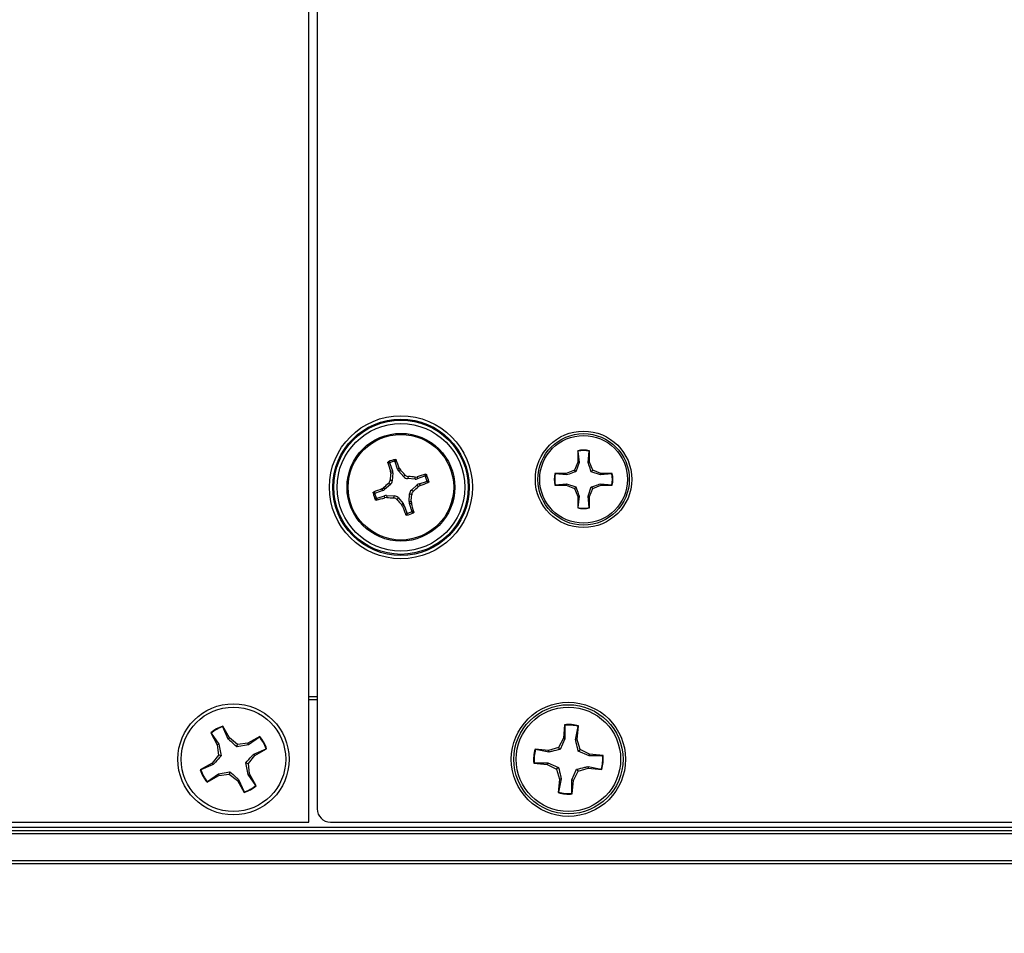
# Model space of a CAD drawing. Header units: inches. Extents: x 0.3 to 33.8, y 0.2 to 21.7.
# Tile 20 of 72: x 11.621 to 11.915, y 9.664 to 9.936. Entities that reach past the tile are written whole.
import ezdxf

# ---------------------------------------------------------------- set-up
doc = ezdxf.new("R2010")
doc.units = ezdxf.units.IN
doc.header["$MEASUREMENT"] = 0
doc.layers.add('BORDERS', color=7, linetype='Continuous')
doc.styles.add('SLDTEXTSTYLE0', font='TXT', dxfattribs={"width": 0.75})
doc.dimstyles.new('SLDDIMSTYLE0', dxfattribs={"dimtxt": 0.1377952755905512, "dimasz": 0.14, "dimexe": 0, "dimexo": 0.0625, "dimgap": 0.0344488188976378, "dimtad": 1, "dimdec": 3, "dimlfac": 10, "dimrnd": 1e-09, "dimzin": 4, "dimdsep": 46, "dimtxsty": 'SLDTEXTSTYLE0', "dimblk1": 'CLOSED', "dimblk2": 'CLOSED', "dimsah": 1, "dimcen": 0.09, "dimadec": 0, "dimazin": 1, "dimtfac": 1, "dimtdec": 3, "dimtofl": 0, "dimtmove": 0, "dimatfit": 3, "dimldrblk": 'CLOSED', "dimfxl": 0, "dimfrac": 2, "dimtolj": 1, "dimtzin": 12, "dimarcsym": 0})

# ---------------------------------------------------------------- blocks, each defined once
blk = doc.blocks.new('_Closed')
at = {"color": 0, "linetype": 'ByBlock', "lineweight": -2}
for p, q in [((-1, 0.166667), (0, 0)), ((-1, 0.166667), (-1, -0.166667)), ((0, 0), (-1, -0.166667)), ((0, 0), (-1, 0))]:
    blk.add_line(p, q, dxfattribs=at)
blk = doc.blocks.new('_D_1')
at = {"layer": 'BORDERS'}
for p, q in [((11.70705901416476, 9.657362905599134), (11.70705901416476, 9.117800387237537)), ((13.32205901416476, 9.654237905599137), (13.32205901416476, 9.117800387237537)), ((12.39125732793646, 9.582087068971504), (12.34927282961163, 9.582087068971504)), ((12.34927282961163, 9.582087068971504), (12.34927282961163, 9.3633370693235)), ((12.69670352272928, 9.5820870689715), (12.73868802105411, 9.5820870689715)), ((12.73868802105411, 9.5820870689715), (12.73868802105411, 9.363337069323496)), ((12.34927282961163, 9.3633370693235), (12.39125732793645, 9.3633370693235)), ((12.73868802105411, 9.363337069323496), (12.69670352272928, 9.363337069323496)), ((13.32205901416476, 9.157170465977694), (11.70705901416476, 9.157170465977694))]:
    blk.add_line(p, q, dxfattribs=at)
at = {"layer": 'BORDERS', "xscale": 0.14, "yscale": 0.14, "rotation": 180.0000000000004}
blk.add_blockref('_Closed', (11.70705901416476, 9.157170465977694, 0.1940375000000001), dxfattribs=at)
at = {"layer": 'BORDERS', "xscale": 0.14, "yscale": 0.14}
blk.add_blockref('_Closed', (13.32205901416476, 9.157170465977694, 0.1940375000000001), dxfattribs=at)
at = {"layer": 'BORDERS', "char_height": 0.1377952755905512, "attachment_point": 1, "style": 'SLDTEXTSTYLE0'}
for s, insert in [('410', (12.39125732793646, 9.540964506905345)), ('16.150', (12.26398806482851, 9.334797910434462))]:
    blk.add_mtext(s, dxfattribs=dict(at, insert=insert))

msp = doc.modelspace()

# ---------------------------------------------------------------- linework, layer by layer
at = {"color": 7, "linetype": 'Continuous', "lineweight": 25}
for p, q in [((11.70705901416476, 9.696732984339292), (11.70705901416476, 10.19673298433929)), ((11.70955901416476, 10.1927983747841), (11.70955901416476, 9.700667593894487)), ((11.78733990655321, 9.807652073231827), (11.78733990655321, 9.804246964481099)), ((11.78740422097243, 9.807532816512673), (11.78733990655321, 9.807652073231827)), ((11.78740422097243, 9.807532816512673), (11.78774205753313, 9.804166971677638)), ((11.79043108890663, 9.804166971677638), (11.79076892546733, 9.807532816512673)), ((11.79076892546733, 9.807532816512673), (11.79083323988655, 9.807652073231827)), ((11.79083323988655, 9.804246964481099), (11.79083323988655, 9.807652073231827)), ((11.73128902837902, 9.803815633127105), (11.73204136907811, 9.801619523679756)), ((11.73355139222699, 9.802136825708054), (11.73279905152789, 9.8043329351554)), ((11.78733990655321, 9.804246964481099), (11.7863425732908, 9.80183918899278)), ((11.78774205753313, 9.804166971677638), (11.78680611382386, 9.80137564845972)), ((11.78774205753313, 9.804166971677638), (11.78733990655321, 9.804246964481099)), ((11.79043108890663, 9.804166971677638), (11.79083323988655, 9.804246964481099)), ((11.79183057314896, 9.80183918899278), (11.79083323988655, 9.804246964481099)), ((11.73144293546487, 9.801539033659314), (11.73204136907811, 9.801619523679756)), ((11.73150783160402, 9.800935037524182), (11.73144293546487, 9.801539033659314)), ((11.73212231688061, 9.801017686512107), (11.73150783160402, 9.800935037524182)), ((11.73212231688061, 9.801017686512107), (11.73197451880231, 9.798661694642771)), ((11.73355139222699, 9.802136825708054), (11.73407347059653, 9.80244019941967)), ((11.73439257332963, 9.801923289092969), (11.73385649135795, 9.801611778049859)), ((11.73541792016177, 9.799841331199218), (11.73385649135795, 9.801611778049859)), ((11.73407347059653, 9.80244019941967), (11.73439257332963, 9.801923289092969)), ((11.73541792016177, 9.799841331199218), (11.73572235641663, 9.800463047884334)), ((11.78393479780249, 9.80084185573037), (11.78052968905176, 9.80084185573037)), ((11.78064894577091, 9.800777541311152), (11.78052968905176, 9.80084185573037)), ((11.78401479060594, 9.800439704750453), (11.78064894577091, 9.800777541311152)), ((11.7863425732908, 9.80183918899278), (11.78393479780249, 9.80084185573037)), ((11.78401479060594, 9.800439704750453), (11.78393479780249, 9.80084185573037)), ((11.78680611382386, 9.80137564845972), (11.7863425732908, 9.80183918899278)), ((11.7913670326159, 9.80137564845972), (11.79183057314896, 9.80183918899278)), ((11.79415835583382, 9.800439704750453), (11.7913670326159, 9.80137564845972)), ((11.79423834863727, 9.80084185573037), (11.79183057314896, 9.80183918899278)), ((11.79415835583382, 9.800439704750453), (11.79423834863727, 9.80084185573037)), ((11.79752420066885, 9.800777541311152), (11.79415835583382, 9.800439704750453)), ((11.797643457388, 9.80084185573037), (11.79423834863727, 9.80084185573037)), ((11.79752420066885, 9.800777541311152), (11.797643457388, 9.80084185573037)), ((11.73145066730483, 9.7975918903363), (11.7296802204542, 9.796030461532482)), ((11.73145066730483, 9.7975918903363), (11.73082895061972, 9.797896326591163)), ((11.73135280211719, 9.798966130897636), (11.73197451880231, 9.798661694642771)), ((11.7367921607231, 9.799939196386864), (11.73648772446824, 9.799317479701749)), ((11.73884371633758, 9.79916968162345), (11.73648772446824, 9.799317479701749)), ((11.73766736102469, 9.795874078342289), (11.73943780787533, 9.797435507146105)), ((11.73876106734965, 9.799784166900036), (11.73936506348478, 9.79984906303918)), ((11.73884371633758, 9.79916968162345), (11.73876106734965, 9.799784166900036)), ((11.73936506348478, 9.79984906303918), (11.73944555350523, 9.799250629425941)), ((11.73974931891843, 9.796899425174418), (11.73943780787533, 9.797435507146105)), ((11.74164166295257, 9.800002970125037), (11.73944555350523, 9.799250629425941)), ((11.73996285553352, 9.797740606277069), (11.74215896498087, 9.798492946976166)), ((11.73996285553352, 9.797740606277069), (11.74026622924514, 9.797218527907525)), ((11.78064894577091, 9.797412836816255), (11.78052968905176, 9.797348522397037)), ((11.78052968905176, 9.797348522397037), (11.78393479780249, 9.797348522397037)), ((11.78064894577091, 9.797412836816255), (11.78401479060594, 9.797750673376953)), ((11.78401479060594, 9.797750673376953), (11.78393479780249, 9.797348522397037)), ((11.78393479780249, 9.797348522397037), (11.7863425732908, 9.796351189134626)), ((11.78401479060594, 9.797750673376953), (11.78680611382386, 9.796814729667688)), ((11.79183057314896, 9.796351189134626), (11.79423834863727, 9.797348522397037)), ((11.79415835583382, 9.797750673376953), (11.79752420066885, 9.797412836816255)), ((11.79415835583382, 9.797750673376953), (11.79423834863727, 9.797348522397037)), ((11.79423834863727, 9.797348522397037), (11.797643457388, 9.797348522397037)), ((11.79752420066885, 9.797412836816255), (11.797643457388, 9.797348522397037)), ((11.729155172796, 9.795725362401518), (11.72695906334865, 9.794973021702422)), ((11.72885179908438, 9.796247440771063), (11.72936870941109, 9.796566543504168)), ((11.729155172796, 9.795725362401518), (11.72885179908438, 9.796247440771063)), ((11.72936870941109, 9.796566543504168), (11.7296802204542, 9.796030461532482)), ((11.73699571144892, 9.792448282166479), (11.73714350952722, 9.794804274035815)), ((11.73776522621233, 9.79449983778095), (11.73714350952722, 9.794804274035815)), ((11.73766736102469, 9.795874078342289), (11.7382890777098, 9.795569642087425)), ((11.74026622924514, 9.797218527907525), (11.73974931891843, 9.796899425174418)), ((11.78680611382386, 9.796814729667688), (11.7863425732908, 9.796351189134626)), ((11.7863425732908, 9.796351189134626), (11.78733990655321, 9.793943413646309)), ((11.79043108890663, 9.794023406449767), (11.7913670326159, 9.796814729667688)), ((11.79083323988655, 9.793943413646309), (11.79183057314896, 9.796351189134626)), ((11.7913670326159, 9.796814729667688), (11.79183057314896, 9.796351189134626)), ((11.72747636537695, 9.793462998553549), (11.7296724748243, 9.794215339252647)), ((11.72975296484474, 9.793616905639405), (11.7296724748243, 9.794215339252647)), ((11.73035696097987, 9.79368180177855), (11.72975296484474, 9.793616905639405)), ((11.73027431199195, 9.794296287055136), (11.73035696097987, 9.79368180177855)), ((11.73027431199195, 9.794296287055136), (11.73263030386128, 9.794148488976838)), ((11.73232586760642, 9.793526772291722), (11.73263030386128, 9.794148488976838)), ((11.73370010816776, 9.793624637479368), (11.73339567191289, 9.793002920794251)), ((11.73370010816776, 9.793624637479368), (11.73526153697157, 9.791854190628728)), ((11.73472545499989, 9.79154267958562), (11.73526153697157, 9.791854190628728)), ((11.73504455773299, 9.791025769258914), (11.73472545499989, 9.79154267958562)), ((11.73699571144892, 9.792448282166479), (11.7376101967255, 9.792530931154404)), ((11.73767509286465, 9.791926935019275), (11.73707665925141, 9.791846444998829)), ((11.73782899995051, 9.789650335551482), (11.73707665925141, 9.791846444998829)), ((11.7376101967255, 9.792530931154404), (11.73767509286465, 9.791926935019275)), ((11.78774205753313, 9.794023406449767), (11.78733990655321, 9.793943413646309)), ((11.78733990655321, 9.793943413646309), (11.78733990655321, 9.79053830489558)), ((11.78774205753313, 9.794023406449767), (11.78740422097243, 9.790657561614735)), ((11.79076892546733, 9.790657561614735), (11.79043108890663, 9.794023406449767)), ((11.79043108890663, 9.794023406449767), (11.79083323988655, 9.793943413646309)), ((11.79083323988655, 9.79053830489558), (11.79083323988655, 9.793943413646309)), ((11.73556663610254, 9.791329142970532), (11.73504455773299, 9.791025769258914)), ((11.73556663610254, 9.791329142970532), (11.73631897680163, 9.789133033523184)), ((11.78740422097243, 9.790657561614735), (11.78733990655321, 9.79053830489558)), ((11.79076892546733, 9.790657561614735), (11.79083323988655, 9.79053830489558)), ((11.70705901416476, 9.734232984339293), (11.70955901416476, 9.734232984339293)), ((11.70955901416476, 9.733232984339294), (11.70705901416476, 9.733232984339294)), ((11.68337434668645, 9.721851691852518), (11.68139201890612, 9.725389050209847)), ((11.68139463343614, 9.7252277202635), (11.68139201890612, 9.725389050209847)), ((11.68300314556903, 9.721534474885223), (11.68139463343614, 9.7252277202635)), ((11.78343015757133, 9.725821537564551), (11.7830552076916, 9.72178397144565)), ((11.78349328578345, 9.725673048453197), (11.78343015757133, 9.725821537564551)), ((11.78349328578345, 9.725673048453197), (11.78352324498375, 9.721644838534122)), ((11.78671173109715, 9.721348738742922), (11.78748294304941, 9.72530254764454)), ((11.78719738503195, 9.721399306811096), (11.78757233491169, 9.725436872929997)), ((11.78748294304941, 9.72530254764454), (11.78757233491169, 9.725436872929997)), ((11.67776300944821, 9.723355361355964), (11.67974533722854, 9.719818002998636)), ((11.67789924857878, 9.723268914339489), (11.67776300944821, 9.723355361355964)), ((11.67789924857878, 9.723268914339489), (11.68020967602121, 9.719969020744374)), ((11.68300314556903, 9.721534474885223), (11.68337434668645, 9.721851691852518)), ((11.68581213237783, 9.719931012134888), (11.68337434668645, 9.721851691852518)), ((11.69243139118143, 9.722278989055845), (11.6888940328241, 9.720296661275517)), ((11.69234494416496, 9.722142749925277), (11.68904505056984, 9.71983232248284)), ((11.69234494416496, 9.722142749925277), (11.69243139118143, 9.722278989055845)), ((11.7830552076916, 9.72178397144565), (11.78160750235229, 9.719038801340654)), ((11.78352324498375, 9.721644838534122), (11.78210609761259, 9.71843812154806)), ((11.78352324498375, 9.721644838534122), (11.7830552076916, 9.72178397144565)), ((11.78671173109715, 9.721348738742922), (11.78719738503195, 9.721399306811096)), ((11.78811483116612, 9.71843449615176), (11.78719738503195, 9.721399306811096)), ((11.68020967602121, 9.719969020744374), (11.67974533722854, 9.719818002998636)), ((11.67974533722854, 9.719818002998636), (11.68011098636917, 9.716736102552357)), ((11.68020967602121, 9.719969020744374), (11.68086238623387, 9.716524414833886)), ((11.68560044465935, 9.719179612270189), (11.68581213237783, 9.719931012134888)), ((11.68904505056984, 9.71983232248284), (11.68560044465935, 9.719179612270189)), ((11.6888940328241, 9.720296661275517), (11.68581213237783, 9.719931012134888)), ((11.68904505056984, 9.71983232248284), (11.6888940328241, 9.720296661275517)), ((11.69061050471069, 9.717038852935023), (11.69430375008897, 9.718647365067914)), ((11.69092772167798, 9.716667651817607), (11.69446508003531, 9.718649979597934)), ((11.69430375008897, 9.718647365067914), (11.69446508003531, 9.718649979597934)), ((11.77864269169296, 9.718121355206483), (11.77460512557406, 9.718496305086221)), ((11.77473945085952, 9.71840691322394), (11.77460512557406, 9.718496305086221)), ((11.77869325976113, 9.717635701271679), (11.77473945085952, 9.71840691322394)), ((11.78160750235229, 9.719038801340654), (11.77864269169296, 9.718121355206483)), ((11.77869325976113, 9.717635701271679), (11.77864269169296, 9.718121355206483)), ((11.78210609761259, 9.71843812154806), (11.78160750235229, 9.719038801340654)), ((11.78751415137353, 9.717935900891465), (11.78811483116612, 9.71843449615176)), ((11.79072086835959, 9.716518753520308), (11.78751415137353, 9.717935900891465)), ((11.79086000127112, 9.716986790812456), (11.78811483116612, 9.71843449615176)), ((11.68011098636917, 9.716736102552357), (11.67819030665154, 9.714298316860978)), ((11.68086238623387, 9.716524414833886), (11.68011098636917, 9.716736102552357)), ((11.68900704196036, 9.714229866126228), (11.69092772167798, 9.716667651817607)), ((11.69061050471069, 9.717038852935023), (11.69092772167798, 9.716667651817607)), ((11.79072086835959, 9.716518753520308), (11.79086000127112, 9.716986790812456)), ((11.79474907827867, 9.716548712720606), (11.79072086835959, 9.716518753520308)), ((11.79489756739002, 9.71661184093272), (11.79086000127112, 9.716986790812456)), ((11.79474907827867, 9.716548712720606), (11.79489756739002, 9.71661184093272)), ((11.67819030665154, 9.714298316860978), (11.67465294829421, 9.71231598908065)), ((11.67481427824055, 9.712318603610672), (11.67465294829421, 9.71231598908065)), ((11.67850752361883, 9.713927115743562), (11.67481427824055, 9.712318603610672)), ((11.67850752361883, 9.713927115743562), (11.67819030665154, 9.714298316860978)), ((11.68890835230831, 9.71099694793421), (11.68825564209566, 9.7144415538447)), ((11.68825564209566, 9.7144415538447), (11.68900704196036, 9.714229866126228)), ((11.68937269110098, 9.71114796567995), (11.68900704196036, 9.714229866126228)), ((11.77436895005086, 9.714417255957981), (11.7742204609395, 9.71435412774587)), ((11.7742204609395, 9.71435412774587), (11.77825802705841, 9.713979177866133)), ((11.77436895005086, 9.714417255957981), (11.77839715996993, 9.714447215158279)), ((11.77839715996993, 9.714447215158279), (11.77825802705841, 9.713979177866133)), ((11.77825802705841, 9.713979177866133), (11.7810031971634, 9.712531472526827)), ((11.77839715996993, 9.714447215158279), (11.78160387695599, 9.713030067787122)), ((11.78160387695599, 9.713030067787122), (11.7810031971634, 9.712531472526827)), ((11.7810031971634, 9.712531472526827), (11.78192064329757, 9.709566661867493)), ((11.78559478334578, 9.709321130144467), (11.78701193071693, 9.712527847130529)), ((11.78701193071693, 9.712527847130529), (11.78751052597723, 9.711927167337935)), ((11.78751052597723, 9.711927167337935), (11.79047533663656, 9.712844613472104)), ((11.79042476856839, 9.71333026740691), (11.79047533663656, 9.712844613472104)), ((11.79042476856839, 9.71333026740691), (11.79437857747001, 9.712559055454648)), ((11.79047533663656, 9.712844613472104), (11.79451290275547, 9.712469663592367)), ((11.79437857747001, 9.712559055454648), (11.79451290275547, 9.712469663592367)), ((11.67668663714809, 9.708686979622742), (11.68022399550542, 9.71066930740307)), ((11.67677308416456, 9.708823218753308), (11.68007297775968, 9.711133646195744)), ((11.68007297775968, 9.711133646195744), (11.68351758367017, 9.711786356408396)), ((11.68007297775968, 9.711133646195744), (11.68022399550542, 9.71066930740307)), ((11.68022399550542, 9.71066930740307), (11.6833058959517, 9.711034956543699)), ((11.68351758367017, 9.711786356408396), (11.6833058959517, 9.711034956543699)), ((11.6833058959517, 9.711034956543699), (11.68574368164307, 9.709114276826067)), ((11.68611488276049, 9.709431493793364), (11.68574368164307, 9.709114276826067)), ((11.68574368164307, 9.709114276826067), (11.6877260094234, 9.70557691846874)), ((11.68611488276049, 9.709431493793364), (11.68772339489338, 9.705738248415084)), ((11.68890835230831, 9.71099694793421), (11.68937269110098, 9.71114796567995)), ((11.69121877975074, 9.707697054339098), (11.68890835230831, 9.71099694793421)), ((11.69135501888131, 9.707610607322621), (11.68937269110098, 9.71114796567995)), ((11.78192064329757, 9.709566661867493), (11.78154569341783, 9.70552909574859)), ((11.78240629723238, 9.709617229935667), (11.78163508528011, 9.705663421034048)), ((11.78240629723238, 9.709617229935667), (11.78192064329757, 9.709566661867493)), ((11.78562474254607, 9.70529292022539), (11.78559478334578, 9.709321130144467)), ((11.78559478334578, 9.709321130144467), (11.78606282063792, 9.709181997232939)), ((11.78568787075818, 9.705144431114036), (11.78606282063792, 9.709181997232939)), ((11.78606282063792, 9.709181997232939), (11.78751052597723, 9.711927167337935)), ((11.67677308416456, 9.708823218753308), (11.67668663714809, 9.708686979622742)), ((11.69121877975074, 9.707697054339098), (11.69135501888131, 9.707610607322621)), ((11.68772339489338, 9.705738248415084), (11.6877260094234, 9.70557691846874)), ((11.78163508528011, 9.705663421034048), (11.78154569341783, 9.70552909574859)), ((11.78562474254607, 9.70529292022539), (11.78568787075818, 9.705144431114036)), ((3.732059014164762, 9.695232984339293), (13.31205901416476, 9.695232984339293)), ((9.324559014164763, 9.696732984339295), (11.70705901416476, 9.696732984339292)), ((11.71349362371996, 9.696732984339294), (13.30562440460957, 9.696732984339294)), ((3.732059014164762, 9.694232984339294), (13.31205901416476, 9.694232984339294)), ((13.31205901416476, 9.693232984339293), (3.732059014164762, 9.693232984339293)), ((3.732059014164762, 9.685232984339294), (13.31205901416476, 9.685232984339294)), ((13.31205901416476, 9.684232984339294), (3.732059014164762, 9.684232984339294))]:
    msp.add_line(p, q, dxfattribs=at)
for centre, radius in [((11.73455901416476, 9.796732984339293), 0.02135206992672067), ((11.73455901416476, 9.796732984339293), 0.02036841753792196), ((11.73455901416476, 9.796732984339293), 0.02003317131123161), ((11.73455901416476, 9.796732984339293), 0.01904951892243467), ((11.73455901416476, 9.796732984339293), 0.01609999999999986), ((11.73455901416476, 9.796732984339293), 0.01575289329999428), ((11.78908657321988, 9.799095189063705), 0.0143985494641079), ((11.78908657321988, 9.799095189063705), 0.01365572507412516), ((11.78908657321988, 9.799095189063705), 0.01309999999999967), ((11.68455901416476, 9.715482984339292), 0.01660000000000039), ((11.68455901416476, 9.715482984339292), 0.0156000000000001), ((11.78455901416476, 9.715482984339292), 0.01704854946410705), ((11.78455901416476, 9.715482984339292), 0.01630572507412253), ((11.78455901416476, 9.715482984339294), 0.01560000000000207)]:
    msp.add_circle(centre, radius, dxfattribs=at)
for centre, radius, start, end in [((11.78908657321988, 9.799095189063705), 0.008733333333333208, 78.4630409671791, 101.5369590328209), ((11.78908657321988, 9.799095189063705), 0.008603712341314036, 78.72384933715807, 101.2761506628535), ((11.88347511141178, 9.848592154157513), 0.1591470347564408, 196.2431708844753, 197.1970081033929), ((11.73455901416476, 9.796732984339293), 0.008495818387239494, 101.6349013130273, 116.1858518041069), ((11.73455901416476, 9.796732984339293), 0.008014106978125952, 104.7488169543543, 113.0719361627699), ((11.58512558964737, 9.746383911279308), 0.1591470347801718, 20.62374501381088, 21.57758223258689), ((11.91604823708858, 9.785413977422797), 0.1851919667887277, 175.1923636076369, 175.8034038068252), ((11.59813543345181, 9.676503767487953), 0.185191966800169, 42.01734931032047, 42.62838950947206), ((11.78641818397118, 9.647816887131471), 0.1591470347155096, 106.2431708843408, 107.1970081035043), ((11.73455901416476, 9.796732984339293), 0.008495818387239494, 11.63490131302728, 26.18585180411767), ((11.78908657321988, 9.799095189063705), 0.008733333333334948, 168.4630409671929, 191.5369590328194), ((11.78908657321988, 9.799095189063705), 0.008603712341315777, 168.7238493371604, 191.276150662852), ((11.78908657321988, 9.799095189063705), 0.008603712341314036, 348.7238493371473, 11.27615066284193), ((11.78908657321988, 9.799095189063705), 0.008733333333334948, 348.4630409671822, 11.53695903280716), ((11.85478823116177, 9.660309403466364), 0.1851919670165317, 132.017349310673, 132.62838950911), ((11.72324000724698, 9.61524376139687), 0.1851919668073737, 85.19236360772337, 85.80340380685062), ((11.68420994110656, 9.94616640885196), 0.1591470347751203, 290.6237450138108, 291.5775822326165), ((11.73455901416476, 9.796732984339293), 0.008014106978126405, 14.74881695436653, 23.07193616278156), ((11.73455901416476, 9.796732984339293), 0.00849581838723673, 191.6349013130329, 206.185851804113), ((11.78490808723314, 9.647299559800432), 0.1591470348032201, 110.6237450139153, 111.5775822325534), ((11.73455901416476, 9.796732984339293), 0.008014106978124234, 194.7488169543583, 203.0719361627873), ((11.55306979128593, 9.808051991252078), 0.1851919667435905, 355.1923636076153, 355.8034038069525), ((11.61432979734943, 9.933156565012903), 0.1851919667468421, 312.017349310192, 312.6283895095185), ((11.68269984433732, 9.94564908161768), 0.1591470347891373, 286.2431708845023, 287.1970081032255), ((11.74587802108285, 9.978222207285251), 0.1851919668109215, 265.1923636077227, 265.8034038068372), ((11.87098259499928, 9.91696220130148), 0.1851919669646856, 222.0173493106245, 222.6283895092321), ((11.58564291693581, 9.744873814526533), 0.1591470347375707, 16.24317088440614, 17.19700810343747), ((11.88399243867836, 9.847082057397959), 0.1591470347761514, 200.6237450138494, 201.5775822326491), ((11.73455901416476, 9.796732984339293), 0.008495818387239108, 281.6349013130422, 296.1858518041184), ((11.73455901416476, 9.796732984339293), 0.008014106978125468, 284.7488169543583, 293.0719361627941), ((11.78908657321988, 9.799095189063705), 0.008733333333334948, 258.4630409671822, 281.5369590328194), ((11.78908657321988, 9.799095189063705), 0.008603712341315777, 258.7238493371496, 281.2761506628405), ((11.68455901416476, 9.715482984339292), 0.01040000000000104, 107.7292146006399, 130.8031326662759), ((11.68455901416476, 9.715482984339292), 0.0102456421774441, 107.9900229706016, 130.5423242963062), ((11.78455901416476, 9.715482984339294), 0.01039999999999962, 73.15746670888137, 96.2313847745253), ((11.78455901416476, 9.715482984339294), 0.01024564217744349, 73.41827507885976, 95.97057640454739), ((11.68455901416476, 9.715482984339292), 0.01024564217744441, 17.99002297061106, 40.54232429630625), ((11.68455901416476, 9.715482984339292), 0.01040000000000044, 17.72921460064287, 40.80313266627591), ((11.78455901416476, 9.715482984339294), 0.01039999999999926, 163.1574667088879, 186.2313847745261), ((11.78455901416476, 9.715482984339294), 0.01024564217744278, 163.4182750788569, 185.970576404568), ((11.78455901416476, 9.715482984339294), 0.0102456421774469, 343.4182750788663, 5.970576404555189), ((11.78455901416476, 9.715482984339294), 0.0104000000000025, 343.1574667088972, 6.231384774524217), ((11.68455901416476, 9.715482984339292), 0.01039999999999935, 197.7292146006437, 220.8031326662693), ((11.68455901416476, 9.715482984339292), 0.0102456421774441, 197.9900229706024, 220.5423242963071), ((11.68455901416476, 9.715482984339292), 0.01024564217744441, 287.9900229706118, 310.5423242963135), ((11.68455901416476, 9.715482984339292), 0.0104000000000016, 287.729214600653, 310.8031326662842), ((11.78455901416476, 9.715482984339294), 0.01040000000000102, 253.1574667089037, 276.2313847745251), ((11.78455901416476, 9.715482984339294), 0.01024564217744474, 253.4182750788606, 275.9705764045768)]:
    msp.add_arc(centre, radius, start, end, dxfattribs=at)
for centre, major_axis, ratio, start_param, end_param in [((11.73055164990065, 9.80111279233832), (-0.001559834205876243, -0.0002097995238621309), 0.9943069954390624, 2.946332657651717, 3.336852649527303), ((11.73503889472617, 9.802650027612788), (0.001360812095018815, 0.000790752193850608), 0.9943069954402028, 2.946332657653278, 3.33685264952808), ((11.73040451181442, 9.798767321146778), (-0.001414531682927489, 0.0006926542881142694), 0.9935910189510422, 2.751161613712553, 3.532023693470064), ((11.73659335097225, 9.800887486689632), (0.0006926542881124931, 0.001414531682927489), 0.993591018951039, 2.751161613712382, 3.532023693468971), ((11.73893882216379, 9.800740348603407), (-0.0002097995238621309, 0.001559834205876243), 0.9943069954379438, 2.946332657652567, 3.336852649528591), ((11.74047605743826, 9.796253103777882), (0.0007907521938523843, -0.001360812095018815), 0.994306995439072, 2.94633265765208, 3.336852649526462), ((11.72864197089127, 9.797212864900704), (-0.0007907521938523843, 0.001360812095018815), 0.9943069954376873, 2.946332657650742, 3.33685264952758), ((11.7387135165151, 9.794698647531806), (0.001414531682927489, -0.0006926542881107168), 0.9935910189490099, 2.751161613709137, 3.532023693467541), ((11.73017920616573, 9.79272562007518), (0.0002097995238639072, -0.001559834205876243), 0.9943069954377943, 2.946332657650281, 3.336852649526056), ((11.73252467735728, 9.792578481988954), (-0.0006926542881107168, -0.001414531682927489), 0.9935910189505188, 2.751161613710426, 3.532023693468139), ((11.73407913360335, 9.790815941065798), (-0.001360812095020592, -0.0007907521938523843), 0.9943069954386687, 2.946332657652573, 3.336852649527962), ((11.73856637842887, 9.792353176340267), (0.001559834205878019, 0.0002097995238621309), 0.994306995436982, 2.946332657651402, 3.336852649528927), ((11.71349842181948, 9.700672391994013), (0.002787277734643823, 0.002787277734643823), 0.9987827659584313, 2.35680347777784, 3.926381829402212)]:
    msp.add_ellipse(centre, major_axis=major_axis, ratio=ratio, start_param=start_param, end_param=end_param, dxfattribs=at)
for points, knots in [([(11.73068071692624, 9.804076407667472), (11.73067592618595, 9.804103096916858), (11.73066634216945, 9.804156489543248), (11.73068914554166, 9.804238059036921), (11.73073636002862, 9.804310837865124), (11.73078546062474, 9.80434154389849), (11.73080994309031, 9.804356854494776)], [0, 0, 0, 0, 0.2526917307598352, 0.5055172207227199, 0.7534417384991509, 1, 1, 1, 1]), ([(11.73128902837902, 9.803815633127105), (11.73118825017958, 9.803860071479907), (11.73098451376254, 9.803949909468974), (11.73078270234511, 9.804033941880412), (11.73068071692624, 9.804076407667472)], [0, 0, 0, 0, 0.4946499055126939, 1, 1, 1, 1]), ([(11.73080994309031, 9.804356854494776), (11.73090994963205, 9.804316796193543), (11.7311116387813, 9.804236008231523), (11.73131557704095, 9.804149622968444), (11.73141839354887, 9.80410607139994)], [0, 0, 0, 0, 0.4958449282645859, 1, 1, 1, 1]), ([(11.73141839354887, 9.80410607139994), (11.73139519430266, 9.804093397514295), (11.73134879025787, 9.804068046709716), (11.73130014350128, 9.804003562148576), (11.73127487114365, 9.803928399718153), (11.73127514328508, 9.803863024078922), (11.73128574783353, 9.803826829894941), (11.73128902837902, 9.803815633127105)], [0, 0, 0, 0, 0.2255496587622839, 0.4511532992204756, 0.6755815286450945, 0.8996402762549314, 0.9999999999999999, 0.9999999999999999, 0.9999999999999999, 0.9999999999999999]), ([(11.73251876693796, 9.804483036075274), (11.73257327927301, 9.804580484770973), (11.73268140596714, 9.804773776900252), (11.73279118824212, 9.804961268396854), (11.73284562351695, 9.805054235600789)], [0, 0, 0, 0, 0.5041524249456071, 1, 1, 1, 1]), ([(11.73279905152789, 9.8043329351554), (11.73278809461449, 9.804356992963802), (11.73276617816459, 9.80440511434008), (11.73270539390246, 9.804458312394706), (11.73263226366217, 9.80448897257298), (11.73256704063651, 9.804493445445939), (11.73253017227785, 9.804485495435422), (11.73251876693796, 9.804483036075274)], [0, 0, 0, 0, 0.2255496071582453, 0.4511532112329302, 0.6755811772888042, 0.8996400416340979, 1, 1, 1, 1]), ([(11.73311967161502, 9.804911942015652), (11.73306514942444, 9.804815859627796), (11.73295726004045, 9.804625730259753), (11.73285140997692, 9.804429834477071), (11.73279905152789, 9.8043329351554)], [0, 0, 0, 0, 0.5053526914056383, 1, 1, 1, 1]), ([(11.73284562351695, 9.805054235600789), (11.73287169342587, 9.805057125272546), (11.73292379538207, 9.805062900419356), (11.73299999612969, 9.805040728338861), (11.73306554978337, 9.804997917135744), (11.73310303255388, 9.804950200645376), (11.7331165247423, 9.804919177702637), (11.73311967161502, 9.804911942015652)], [0, 0, 0, 0, 0.2243701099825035, 0.4484143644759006, 0.6809026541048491, 0.9255748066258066, 1, 1, 1, 1]), ([(11.7913670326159, 9.80137564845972), (11.79112549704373, 9.802071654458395), (11.79078316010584, 9.80305812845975), (11.79051117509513, 9.803914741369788), (11.79043108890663, 9.804166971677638)], [0, 0, 0, 0, 0.7055492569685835, 0.9999999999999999, 0.9999999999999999, 0.9999999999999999, 0.9999999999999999]), ([(11.73572235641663, 9.800463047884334), (11.73585083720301, 9.80034535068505), (11.73610780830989, 9.800109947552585), (11.73650370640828, 9.799970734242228), (11.73673368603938, 9.799945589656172), (11.7367921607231, 9.799939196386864)], [0, 0, 0, 0, 0.4271587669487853, 0.8543492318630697, 1, 1, 1, 1]), ([(11.74164166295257, 9.800002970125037), (11.74168610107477, 9.80010374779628), (11.74177593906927, 9.800307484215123), (11.74185997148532, 9.800509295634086), (11.74190243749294, 9.800611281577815)], [0, 0, 0, 0, 0.4946473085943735, 1, 1, 1, 1]), ([(11.74190243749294, 9.800611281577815), (11.74192912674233, 9.800616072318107), (11.74198251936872, 9.800625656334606), (11.74206408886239, 9.800602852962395), (11.74213686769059, 9.800555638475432), (11.74216757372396, 9.800506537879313), (11.74218288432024, 9.800482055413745)], [0, 0, 0, 0, 0.2526917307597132, 0.5055172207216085, 0.753441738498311, 0.9999999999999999, 0.9999999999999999, 0.9999999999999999, 0.9999999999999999]), ([(11.74218288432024, 9.800482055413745), (11.74214282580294, 9.800382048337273), (11.74206203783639, 9.800180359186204), (11.74197565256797, 9.79997642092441), (11.74193210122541, 9.799873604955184)], [0, 0, 0, 0, 0.4958475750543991, 0.9999999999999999, 0.9999999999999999, 0.9999999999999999, 0.9999999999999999]), ([(11.78680611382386, 9.80137564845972), (11.78611010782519, 9.801134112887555), (11.78512363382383, 9.80079177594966), (11.78426702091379, 9.800519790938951), (11.78401479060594, 9.800439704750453)], [0, 0, 0, 0, 0.705549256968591, 0.9999999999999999, 0.9999999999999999, 0.9999999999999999, 0.9999999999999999]), ([(11.73082895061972, 9.797896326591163), (11.730946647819, 9.798024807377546), (11.73118205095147, 9.798281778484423), (11.73132126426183, 9.798677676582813), (11.73134640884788, 9.798907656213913), (11.73135280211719, 9.798966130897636)], [0, 0, 0, 0, 0.427158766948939, 0.8543492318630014, 1, 1, 1, 1]), ([(11.74193210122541, 9.799873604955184), (11.74191942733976, 9.799896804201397), (11.74189407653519, 9.799943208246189), (11.74182959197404, 9.799991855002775), (11.74175442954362, 9.800017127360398), (11.74168905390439, 9.800016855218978), (11.74165285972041, 9.800006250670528), (11.74164166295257, 9.800002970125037)], [0, 0, 0, 0, 0.2255496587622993, 0.451153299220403, 0.6755815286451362, 0.8996402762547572, 1, 1, 1, 1]), ([(11.74215896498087, 9.798492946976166), (11.74218302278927, 9.798503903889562), (11.74223114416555, 9.798525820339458), (11.74228434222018, 9.798586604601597), (11.74231500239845, 9.79865973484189), (11.74231947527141, 9.798724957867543), (11.74231152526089, 9.798761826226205), (11.74230906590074, 9.798773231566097)], [0, 0, 0, 0, 0.225549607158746, 0.4511532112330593, 0.6755811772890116, 0.8996400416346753, 1, 1, 1, 1]), ([(11.74273797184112, 9.79817232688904), (11.74264188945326, 9.798226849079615), (11.74245176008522, 9.798334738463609), (11.74225586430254, 9.79844058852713), (11.74215896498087, 9.798492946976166)], [0, 0, 0, 0, 0.5053526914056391, 1, 1, 1, 1]), ([(11.74230906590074, 9.798773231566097), (11.74240651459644, 9.798718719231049), (11.74259980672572, 9.798610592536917), (11.74278729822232, 9.79850081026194), (11.74288026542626, 9.798446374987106)], [0, 0, 0, 0, 0.5041524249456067, 1, 1, 1, 1]), ([(11.74288026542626, 9.798446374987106), (11.74288315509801, 9.798420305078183), (11.74288893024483, 9.798368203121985), (11.74286675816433, 9.798292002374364), (11.74282394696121, 9.798226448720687), (11.74277623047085, 9.79818896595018), (11.7427452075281, 9.79817547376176), (11.74273797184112, 9.79817232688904)], [0, 0, 0, 0, 0.2243701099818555, 0.4484143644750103, 0.6809026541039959, 0.9255748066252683, 1, 1, 1, 1]), ([(11.7913670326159, 9.796814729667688), (11.79206303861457, 9.797056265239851), (11.79304951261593, 9.797398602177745), (11.79390612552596, 9.797670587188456), (11.79415835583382, 9.797750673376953)], [0, 0, 0, 0, 0.7055492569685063, 1, 1, 1, 1]), ([(11.72623776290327, 9.79501959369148), (11.72623487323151, 9.795045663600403), (11.7262290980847, 9.795097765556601), (11.72625127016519, 9.795173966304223), (11.72629408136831, 9.7952395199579), (11.72634179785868, 9.795277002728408), (11.72637282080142, 9.795290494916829), (11.7263800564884, 9.795293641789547)], [0, 0, 0, 0, 0.2243701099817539, 0.4484143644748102, 0.6809026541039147, 0.9255748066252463, 1, 1, 1, 1]), ([(11.72680896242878, 9.794692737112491), (11.72671151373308, 9.79474724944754), (11.7265182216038, 9.794855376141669), (11.7263307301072, 9.794965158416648), (11.72623776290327, 9.79501959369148)], [0, 0, 0, 0, 0.5041524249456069, 1, 1, 1, 1]), ([(11.7263800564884, 9.795293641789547), (11.72647613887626, 9.795239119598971), (11.7266662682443, 9.795131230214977), (11.72686216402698, 9.795025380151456), (11.72695906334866, 9.794973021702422)], [0, 0, 0, 0, 0.5053526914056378, 1, 1, 1, 1]), ([(11.72695906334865, 9.794973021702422), (11.72693500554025, 9.794962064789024), (11.72688688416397, 9.794940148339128), (11.72683368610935, 9.794879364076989), (11.72680302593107, 9.794806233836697), (11.72679855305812, 9.794741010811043), (11.72680650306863, 9.794704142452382), (11.72680896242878, 9.794692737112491)], [0, 0, 0, 0, 0.2255496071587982, 0.4511532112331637, 0.675581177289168, 0.8996400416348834, 1, 1, 1, 1]), ([(11.7382890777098, 9.795569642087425), (11.73817138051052, 9.795441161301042), (11.73793597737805, 9.795184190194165), (11.7377967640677, 9.794788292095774), (11.73777161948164, 9.794558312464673), (11.73776522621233, 9.79449983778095)], [0, 0, 0, 0, 0.4271587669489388, 0.8543492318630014, 1, 1, 1, 1]), ([(11.78680611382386, 9.796814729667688), (11.78704764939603, 9.796118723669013), (11.78738998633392, 9.795132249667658), (11.78766197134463, 9.79427563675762), (11.78774205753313, 9.794023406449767)], [0, 0, 0, 0, 0.7055492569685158, 1, 1, 1, 1]), ([(11.72693514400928, 9.792983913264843), (11.72697520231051, 9.793083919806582), (11.72705599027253, 9.793285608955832), (11.72714237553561, 9.79348954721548), (11.72718592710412, 9.793592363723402)], [0, 0, 0, 0, 0.4958449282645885, 1, 1, 1, 1]), ([(11.72721559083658, 9.792854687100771), (11.7271889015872, 9.79284989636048), (11.72713550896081, 9.79284031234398), (11.72705393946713, 9.792863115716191), (11.72698116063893, 9.792910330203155), (11.72695045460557, 9.792959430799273), (11.72693514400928, 9.792983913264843)], [0, 0, 0, 0, 0.2526917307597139, 0.5055172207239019, 0.7534417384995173, 0.9999999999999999, 0.9999999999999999, 0.9999999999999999, 0.9999999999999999]), ([(11.72718592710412, 9.793592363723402), (11.72719860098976, 9.793569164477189), (11.72722395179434, 9.793522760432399), (11.72728843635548, 9.793474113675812), (11.7273635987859, 9.793448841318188), (11.72742897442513, 9.79344911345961), (11.72746516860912, 9.793459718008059), (11.72747636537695, 9.793462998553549)], [0, 0, 0, 0, 0.2255496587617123, 0.4511532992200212, 0.6755815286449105, 0.8996402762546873, 1, 1, 1, 1]), ([(11.72747636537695, 9.793462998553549), (11.72743192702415, 9.79336222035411), (11.72734208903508, 9.793158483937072), (11.72725805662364, 9.792956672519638), (11.72721559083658, 9.792854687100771)], [0, 0, 0, 0, 0.4946499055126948, 1, 1, 1, 1]), ([(11.73339567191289, 9.793002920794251), (11.73326719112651, 9.793120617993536), (11.73301022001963, 9.793356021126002), (11.73261432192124, 9.79349523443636), (11.73238434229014, 9.793520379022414), (11.73232586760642, 9.793526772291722)], [0, 0, 0, 0, 0.427158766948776, 0.8543492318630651, 1, 1, 1, 1]), ([(11.73599835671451, 9.788554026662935), (11.73605287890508, 9.788650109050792), (11.73616076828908, 9.788840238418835), (11.7362666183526, 9.789036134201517), (11.73631897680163, 9.789133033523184)], [0, 0, 0, 0, 0.5053526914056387, 1, 1, 1, 1]), ([(11.73627240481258, 9.7884117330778), (11.73624633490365, 9.78840884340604), (11.73619423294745, 9.78840306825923), (11.73611803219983, 9.788425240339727), (11.73605247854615, 9.788468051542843), (11.73601499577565, 9.78851576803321), (11.73600150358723, 9.78854679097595), (11.73599835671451, 9.788554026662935)], [0, 0, 0, 0, 0.2243701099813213, 0.4484143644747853, 0.6809026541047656, 0.9255748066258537, 1, 1, 1, 1]), ([(11.73659926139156, 9.788982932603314), (11.73654474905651, 9.788885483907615), (11.73643662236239, 9.788692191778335), (11.73632684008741, 9.788504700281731), (11.73627240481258, 9.7884117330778)], [0, 0, 0, 0, 0.5041524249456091, 1, 1, 1, 1]), ([(11.73631897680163, 9.789133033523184), (11.73632993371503, 9.789108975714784), (11.73635185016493, 9.789060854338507), (11.73641263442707, 9.78900765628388), (11.73648576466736, 9.788976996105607), (11.73655098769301, 9.788972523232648), (11.73658785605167, 9.788980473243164), (11.73659926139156, 9.788982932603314)], [0, 0, 0, 0, 0.2255496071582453, 0.4511532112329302, 0.6755811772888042, 0.8996400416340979, 1, 1, 1, 1]), ([(11.73769963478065, 9.789359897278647), (11.73772283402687, 9.789372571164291), (11.73776923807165, 9.789397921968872), (11.73781788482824, 9.78946240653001), (11.73784315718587, 9.789537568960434), (11.73784288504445, 9.789602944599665), (11.737832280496, 9.789639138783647), (11.73782899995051, 9.789650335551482)], [0, 0, 0, 0, 0.2255496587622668, 0.4511532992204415, 0.6755815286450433, 0.8996402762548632, 1, 1, 1, 1]), ([(11.73830808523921, 9.78910911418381), (11.73820807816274, 9.789149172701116), (11.73800638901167, 9.789229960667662), (11.73780245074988, 9.78931634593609), (11.73769963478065, 9.789359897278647)], [0, 0, 0, 0, 0.4958475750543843, 1, 1, 1, 1]), ([(11.73782899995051, 9.789650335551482), (11.73792977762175, 9.78960589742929), (11.73813351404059, 9.789516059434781), (11.73833532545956, 9.78943202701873), (11.73843731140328, 9.789389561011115)], [0, 0, 0, 0, 0.4946473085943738, 1, 1, 1, 1]), ([(11.73843731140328, 9.789389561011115), (11.73844210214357, 9.789362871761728), (11.73845168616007, 9.789309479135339), (11.73842888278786, 9.789227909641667), (11.7383816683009, 9.789155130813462), (11.73833256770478, 9.789124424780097), (11.73830808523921, 9.78910911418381)], [0, 0, 0, 0, 0.2526917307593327, 0.5055172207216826, 0.7534417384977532, 1, 1, 1, 1]), ([(11.68560044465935, 9.719179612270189), (11.68494433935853, 9.719762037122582), (11.68401441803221, 9.720587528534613), (11.68323318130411, 9.721319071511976), (11.68300314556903, 9.721534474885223)], [0, 0, 0, 0, 0.705549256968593, 1, 1, 1, 1]), ([(11.78751415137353, 9.717935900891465), (11.78730439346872, 9.718787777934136), (11.78700709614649, 9.7199951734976), (11.78677891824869, 9.721040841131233), (11.78671173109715, 9.721348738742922)], [0, 0, 0, 0, 0.705549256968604, 1, 1, 1, 1]), ([(11.78210609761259, 9.71843812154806), (11.78125422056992, 9.718228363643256), (11.78004682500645, 9.717931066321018), (11.77900115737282, 9.717702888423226), (11.77869325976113, 9.717635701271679)], [0, 0, 0, 0, 0.7055492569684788, 1, 1, 1, 1]), ([(11.68086238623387, 9.716524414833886), (11.68027996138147, 9.715868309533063), (11.67945446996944, 9.714938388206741), (11.67872292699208, 9.714157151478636), (11.67850752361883, 9.713927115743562)], [0, 0, 0, 0, 0.7055492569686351, 1, 1, 1, 1]), ([(11.68825564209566, 9.7144415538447), (11.68883806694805, 9.715097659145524), (11.68966355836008, 9.716027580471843), (11.69039510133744, 9.716808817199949), (11.69061050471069, 9.717038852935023)], [0, 0, 0, 0, 0.705549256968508, 0.9999999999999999, 0.9999999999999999, 0.9999999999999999, 0.9999999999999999]), ([(11.78160387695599, 9.713030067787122), (11.7818136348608, 9.712178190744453), (11.78211093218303, 9.710970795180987), (11.78233911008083, 9.709925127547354), (11.78240629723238, 9.709617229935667)], [0, 0, 0, 0, 0.7055492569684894, 1, 1, 1, 1]), ([(11.78701193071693, 9.712527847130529), (11.7878638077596, 9.712737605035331), (11.78907120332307, 9.71303490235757), (11.7901168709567, 9.713263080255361), (11.79042476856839, 9.71333026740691)], [0, 0, 0, 0, 0.7055492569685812, 1, 1, 1, 1]), ([(11.68351758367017, 9.711786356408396), (11.68417368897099, 9.711203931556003), (11.68510361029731, 9.710378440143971), (11.68588484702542, 9.709646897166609), (11.68611488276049, 9.709431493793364)], [0, 0, 0, 0, 0.7055492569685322, 1, 1, 1, 1])]:
    msp.add_open_spline(points, degree=3, knots=knots, dxfattribs=at)

# ---------------------------------------------------------------- dimensions: what is measured, and where the dimension line sits
at = {"layer": 'BORDERS'}
dim = msp.add_linear_dim(base=(11.70705901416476, 9.157170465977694), p1=(13.32205901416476, 9.693607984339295), p2=(11.70705901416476, 9.696732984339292), dimstyle='SLDDIMSTYLE0', dxfattribs=at)
dim.commit()
dim.dimension.update_dxf_attribs({"geometry": '_D_1', "text_midpoint": (12.54398041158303, 9.157170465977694), "dimtype": 160})

doc.saveas('drawing.dxf')
